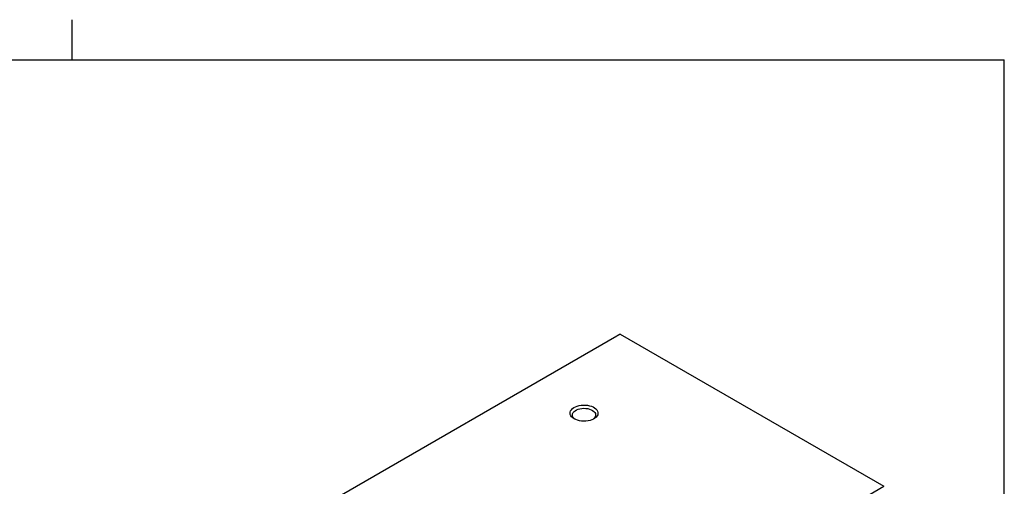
# Model space of a CAD drawing. Extents: x 11 to 421, y 5 to 275.
# Tile 9 of 9: x 363 to 416, y 247 to 272. Entities that reach past the tile are written whole.
import ezdxf

# ---------------------------------------------------------------- set-up
doc = ezdxf.new("R2010")
doc.units = 0
doc.layers.get('0').update_dxf_attribs({"linetype": 'CONTINUOUS'})

msp = doc.modelspace()

# ---------------------------------------------------------------- linework, layer by layer
at = {"color": 7, "linetype": 'CONTINUOUS'}
for p, q in [((365.944, 270.309), (365.944, 272.463)), ((15.907, 270.309), (415.957, 270.309)), ((415.957, 9.959), (415.957, 270.309)), ((395.177, 255.486), (379.09, 246.199)), ((395.355, 255.584), (379.269, 246.297)), ((395.355, 255.584), (409.497, 247.42)), ((393.411, 238.133), (409.497, 247.42))]:
    msp.add_line(p, q, dxfattribs=at)
for points in [[(392.88, 251.042), (392.806, 251.093), (392.745, 251.149), (392.7, 251.21), (392.672, 251.274), (392.661, 251.34), (392.667, 251.406), (392.691, 251.471), (392.732, 251.533), (392.789, 251.591), (392.86, 251.643), (392.945, 251.688), (393.04, 251.725), (393.144, 251.753), (393.254, 251.772), (393.368, 251.781), (393.482, 251.779), (393.596, 251.768), (393.704, 251.747), (393.806, 251.716), (393.899, 251.677), (393.98, 251.63), (394.048, 251.577), (394.101, 251.518), (394.138, 251.455), (394.157, 251.39), (394.159, 251.324), (394.144, 251.258), (394.112, 251.194), (394.063, 251.134), (393.998, 251.079), (393.92, 251.031), (393.83, 250.99), (393.731, 250.957), (393.623, 250.933), (393.511, 250.919), (393.396, 250.916), (393.282, 250.922), (393.171, 250.938), (393.065, 250.964), (392.968, 250.999), (392.88, 251.042)], [(392.929, 251.017), (392.916, 251.026), (392.859, 251.077), (392.817, 251.133), (392.793, 251.193), (392.786, 251.254), (392.797, 251.315), (392.826, 251.374), (392.872, 251.429), (392.933, 251.479), (393.008, 251.522), (393.094, 251.558), (393.19, 251.584), (393.292, 251.601), (393.397, 251.607), (393.503, 251.603), (393.606, 251.589), (393.704, 251.565), (393.793, 251.532), (393.871, 251.49), (393.936, 251.442), (393.986, 251.388), (394.019, 251.33), (394.034, 251.269), (394.032, 251.208), (394.012, 251.148), (393.975, 251.091), (393.921, 251.038), (393.893, 251.017)]]:
    msp.add_lwpolyline(points, dxfattribs=at)
msp.add_arc((397.595, 251.297), 4.836, 117.586, 119.997, dxfattribs=at)

doc.saveas('drawing.dxf')
